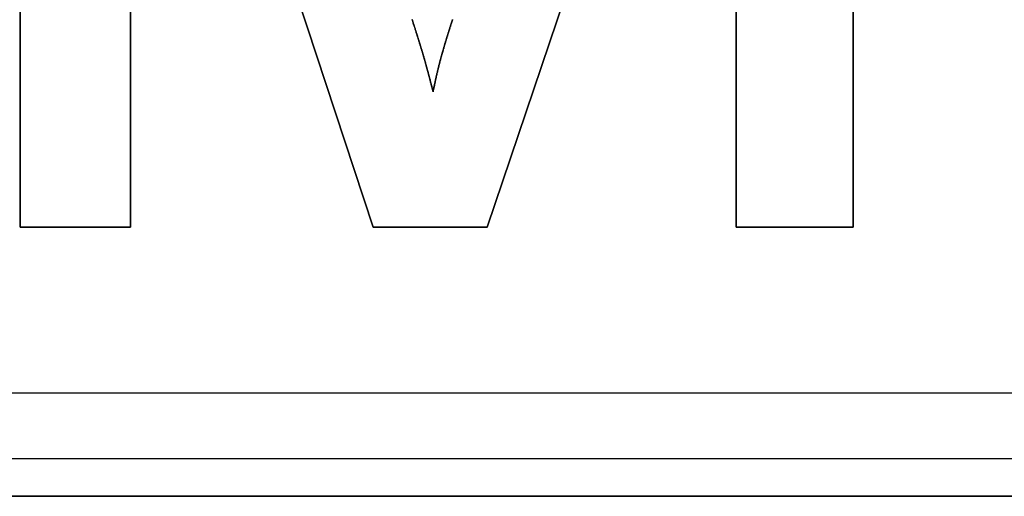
# Model space of a CAD drawing. Extents: x -1.48 to 1.48, y -1.03 to 1.03.
# Tile 59 of 90: x 0.36 to 0.47, y -0.65 to -0.6. Entities that reach past the tile are written whole.
import ezdxf

# ---------------------------------------------------------------- set-up
doc = ezdxf.new("R2010")
doc.units = 0
doc.layers.get('0').update_dxf_attribs({"linetype": 'CONTINUOUS'})

# ---------------------------------------------------------------- blocks, each defined once
blk = doc.blocks.new('*U1')
at = {"extrusion": (1, 0, 0)}
for p, q in [((0.36316, -0.62144, 0.154), (0.36316, -0.52744, 0.154)), ((0.36316, -0.52744, 0.1539), (0.36316, -0.62144, 0.1539)), ((0.4391, -0.62144, 0.154), (0.4391, -0.54137, 0.154)), ((0.4391, -0.54137, 0.1539), (0.4391, -0.62144, 0.1539)), ((0.36316, -0.62144, 0.154), (0.36316, -0.62144, 0.1539)), ((0.4391, -0.62144, 0.154), (0.4391, -0.62144, 0.1539))]:
    blk.add_line(p, q, dxfattribs=at)
for p, q in [((0.36316, -0.52744, 0.1539), (0.36316, -0.62144, 0.1539)), ((0.36316, -0.62144, 0.154), (0.36316, -0.52744, 0.154)), ((0.4515, -0.62144, 0.1539), (0.4515, -0.52744, 0.1539)), ((0.4515, -0.52744, 0.154), (0.4515, -0.62144, 0.154)), ((0.37487, -0.62144, 0.1539), (0.37487, -0.54137, 0.1539)), ((0.37487, -0.54137, 0.154), (0.37487, -0.62144, 0.154)), ((0.4391, -0.54137, 0.1539), (0.4391, -0.62144, 0.1539)), ((0.4391, -0.62144, 0.154), (0.4391, -0.54137, 0.154)), ((0.37702, -0.54956, 0.1539), (0.40059, -0.62144, 0.1539)), ((0.40059, -0.62144, 0.154), (0.37702, -0.54956, 0.154)), ((0.41269, -0.62144, 0.1539), (0.43688, -0.54956, 0.1539)), ((0.43688, -0.54956, 0.154), (0.41269, -0.62144, 0.154)), ((0.40695, -0.60705, 0.154), (0.40695, -0.60705, 0.1539)), ((0.40695, -0.60705, 0.154), (0.40695, -0.60705, 0.1539)), ((0.36316, -0.62144, 0.1539), (0.37487, -0.62144, 0.1539)), ((0.37487, -0.62144, 0.154), (0.36316, -0.62144, 0.154)), ((0.40059, -0.62144, 0.1539), (0.41269, -0.62144, 0.1539)), ((0.41269, -0.62144, 0.154), (0.40059, -0.62144, 0.154)), ((0.4391, -0.62144, 0.1539), (0.4515, -0.62144, 0.1539)), ((0.4515, -0.62144, 0.154), (0.4391, -0.62144, 0.154)), ((0.08, -0.639, -1.502), (0.92, -0.639, -1.502)), ((0.08, -0.646, -1.502), (0.92, -0.646, -1.502))]:
    blk.add_line(p, q)
at = {"extrusion": (-1, 0, 0)}
for p, q in [((0.4515, -0.52744, 0.154), (0.4515, -0.62144, 0.154)), ((0.4515, -0.62144, 0.1539), (0.4515, -0.52744, 0.1539)), ((0.37487, -0.54137, 0.154), (0.37487, -0.62144, 0.154)), ((0.37487, -0.62144, 0.1539), (0.37487, -0.54137, 0.1539)), ((0.37487, -0.62144, 0.154), (0.37487, -0.62144, 0.1539)), ((0.4515, -0.62144, 0.154), (0.4515, -0.62144, 0.1539))]:
    blk.add_line(p, q, dxfattribs=at)
at = {"extrusion": (0.95019, 0.31167, 0)}
for p, q in [((0.40059, -0.62144, 0.154), (0.37702, -0.54956, 0.154)), ((0.37702, -0.54956, 0.1539), (0.40059, -0.62144, 0.1539)), ((0.40059, -0.62144, 0.154), (0.40059, -0.62144, 0.1539))]:
    blk.add_line(p, q, dxfattribs=at)
at = {"extrusion": (-0.947771, 0.318952, 0)}
for p, q in [((0.43688, -0.54956, 0.154), (0.41269, -0.62144, 0.154)), ((0.41269, -0.62144, 0.1539), (0.43688, -0.54956, 0.1539)), ((0.41269, -0.62144, 0.154), (0.41269, -0.62144, 0.1539))]:
    blk.add_line(p, q, dxfattribs=at)
at = {"extrusion": (0, 1, 0)}
for p, q in [((0.37487, -0.62144, 0.154), (0.36316, -0.62144, 0.154)), ((0.36316, -0.62144, 0.154), (0.36316, -0.62144, 0.1539)), ((0.36316, -0.62144, 0.1539), (0.37487, -0.62144, 0.1539)), ((0.37487, -0.62144, 0.154), (0.37487, -0.62144, 0.1539)), ((0.41269, -0.62144, 0.154), (0.40059, -0.62144, 0.154)), ((0.40059, -0.62144, 0.154), (0.40059, -0.62144, 0.1539)), ((0.40059, -0.62144, 0.1539), (0.41269, -0.62144, 0.1539)), ((0.41269, -0.62144, 0.154), (0.41269, -0.62144, 0.1539)), ((0.4515, -0.62144, 0.154), (0.4391, -0.62144, 0.154)), ((0.4391, -0.62144, 0.154), (0.4391, -0.62144, 0.1539)), ((0.4391, -0.62144, 0.1539), (0.4515, -0.62144, 0.1539)), ((0.4515, -0.62144, 0.154), (0.4515, -0.62144, 0.1539))]:
    blk.add_line(p, q, dxfattribs=at)
at = {"extrusion": (2e-16, -0.9998, -0.019996)}
for p, q in [((0.08, -0.639, -1.502), (0.92, -0.639, -1.502)), ((-1.311, -0.65, -0.952), (1.311, -0.65, -0.952))]:
    blk.add_line(p, q, dxfattribs=at)
at = {"extrusion": (0, -1, 0)}
for p, q in [((0.08, -0.646, -1.502), (0.92, -0.646, -1.502)), ((0.24, -0.646, -1.5645), (0.92, -0.646, -1.5645)), ((1.311, -0.65, -0.094), (-1.311, -0.65, -0.094)), ((-1.311, -0.65, -0.952), (1.311, -0.65, -0.952))]:
    blk.add_line(p, q, dxfattribs=at)
at = {"extrusion": (0, 0, -1)}
for p, q in [((0.24, -0.646, -1.5645), (0.92, -0.646, -1.5645)), ((1.311, -0.65, -0.094), (-1.311, -0.65, -0.094))]:
    blk.add_line(p, q, dxfattribs=at)
for points in [[(0.40473, -0.59939, 0.154), (0.40475, -0.59946, 0.154), (0.40477, -0.59952, 0.154), (0.40479, -0.59958, 0.154), (0.40481, -0.59965, 0.154), (0.40483, -0.59971, 0.154), (0.40485, -0.59977, 0.154), (0.40487, -0.59983, 0.154), (0.40489, -0.59989, 0.154), (0.40491, -0.59996, 0.154), (0.40493, -0.60002, 0.154), (0.40495, -0.60008, 0.154), (0.40497, -0.60014, 0.154), (0.40499, -0.6002, 0.154), (0.40501, -0.60026, 0.154), (0.40503, -0.60032, 0.154), (0.40504, -0.60038, 0.154), (0.40506, -0.60044, 0.154), (0.40508, -0.6005, 0.154), (0.4051, -0.60056, 0.154), (0.40512, -0.60061, 0.154), (0.40514, -0.60067, 0.154), (0.40515, -0.60073, 0.154), (0.40517, -0.60079, 0.154), (0.40519, -0.60084, 0.154), (0.40521, -0.6009, 0.154), (0.40523, -0.60096, 0.154), (0.40525, -0.60101, 0.154), (0.40526, -0.60107, 0.154), (0.40528, -0.60112, 0.154), (0.4053, -0.60118, 0.154), (0.40531, -0.60123, 0.154), (0.40533, -0.60129, 0.154), (0.40535, -0.60134, 0.154), (0.40537, -0.6014, 0.154), (0.40538, -0.60145, 0.154), (0.4054, -0.6015, 0.154), (0.40542, -0.60156, 0.154), (0.40543, -0.60161, 0.154), (0.40545, -0.60166, 0.154), (0.40547, -0.60171, 0.154), (0.40548, -0.60177, 0.154), (0.4055, -0.60182, 0.154), (0.40551, -0.60187, 0.154), (0.40553, -0.60192, 0.154), (0.40554, -0.60197, 0.154), (0.40556, -0.60202, 0.154), (0.40558, -0.60207, 0.154), (0.40559, -0.60212, 0.154), (0.4056, -0.60217, 0.154), (0.40562, -0.60222, 0.154), (0.40564, -0.60227, 0.154), (0.40565, -0.60232, 0.154), (0.40566, -0.60237, 0.154), (0.40568, -0.60241, 0.154), (0.40569, -0.60246, 0.154), (0.40571, -0.60251, 0.154), (0.40572, -0.60256, 0.154), (0.40574, -0.6026, 0.154), (0.40575, -0.60265, 0.154), (0.40576, -0.60269, 0.154), (0.40578, -0.60274, 0.154), (0.40579, -0.60279, 0.154), (0.40581, -0.60283, 0.154), (0.40582, -0.60288, 0.154), (0.40583, -0.60292, 0.154), (0.40585, -0.60297, 0.154), (0.40586, -0.60301, 0.154), (0.40587, -0.60305, 0.154), (0.40588, -0.6031, 0.154), (0.4059, -0.60314, 0.154), (0.40591, -0.60318, 0.154), (0.40592, -0.60323, 0.154), (0.40593, -0.60327, 0.154), (0.40595, -0.60331, 0.154), (0.40596, -0.60335, 0.154), (0.40597, -0.60339, 0.154), (0.40598, -0.60343, 0.154), (0.40599, -0.60347, 0.154), (0.40601, -0.60352, 0.154), (0.40602, -0.60355, 0.154), (0.40603, -0.60359, 0.154), (0.40604, -0.60363, 0.154), (0.40605, -0.60367, 0.154), (0.40606, -0.60371, 0.154), (0.40607, -0.60375, 0.154), (0.40608, -0.60379, 0.154), (0.40609, -0.60383, 0.154), (0.4061, -0.60386, 0.154), (0.40612, -0.6039, 0.154), (0.40613, -0.60394, 0.154), (0.40614, -0.60398, 0.154), (0.40614, -0.60401, 0.154), (0.40615, -0.60405, 0.154), (0.40616, -0.60408, 0.154), (0.40618, -0.60412, 0.154), (0.40619, -0.60415, 0.154), (0.40619, -0.60419, 0.154), (0.4062, -0.60423, 0.154), (0.40621, -0.60426, 0.154), (0.40622, -0.6043, 0.154), (0.40623, -0.60433, 0.154), (0.40624, -0.60437, 0.154), (0.40625, -0.6044, 0.154), (0.40626, -0.60443, 0.154), (0.40627, -0.60447, 0.154), (0.40628, -0.6045, 0.154), (0.40629, -0.60454, 0.154), (0.4063, -0.60457, 0.154), (0.40631, -0.6046, 0.154), (0.40632, -0.60464, 0.154), (0.40632, -0.60467, 0.154), (0.40633, -0.60471, 0.154), (0.40634, -0.60474, 0.154), (0.40635, -0.60477, 0.154), (0.40636, -0.60481, 0.154), (0.40637, -0.60484, 0.154), (0.40638, -0.60487, 0.154), (0.40639, -0.60491, 0.154), (0.4064, -0.60494, 0.154), (0.40641, -0.60497, 0.154), (0.40641, -0.605, 0.154), (0.40642, -0.60504, 0.154), (0.40643, -0.60507, 0.154), (0.40644, -0.6051, 0.154), (0.40645, -0.60513, 0.154), (0.40646, -0.60517, 0.154), (0.40647, -0.6052, 0.154), (0.40647, -0.60523, 0.154), (0.40648, -0.60526, 0.154), (0.40649, -0.6053, 0.154), (0.4065, -0.60533, 0.154), (0.40651, -0.60536, 0.154), (0.40652, -0.60539, 0.154), (0.40653, -0.60542, 0.154), (0.40653, -0.60545, 0.154), (0.40654, -0.60548, 0.154), (0.40655, -0.60552, 0.154), (0.40656, -0.60555, 0.154), (0.40657, -0.60558, 0.154), (0.40658, -0.60561, 0.154), (0.40658, -0.60564, 0.154), (0.40659, -0.60567, 0.154), (0.4066, -0.6057, 0.154), (0.40661, -0.60573, 0.154), (0.40662, -0.60576, 0.154), (0.40662, -0.60579, 0.154), (0.40663, -0.60582, 0.154), (0.40664, -0.60585, 0.154), (0.40665, -0.60588, 0.154), (0.40665, -0.60591, 0.154), (0.40666, -0.60594, 0.154), (0.40667, -0.60597, 0.154), (0.40668, -0.606, 0.154), (0.40669, -0.60603, 0.154), (0.40669, -0.60606, 0.154), (0.4067, -0.60609, 0.154), (0.40671, -0.60612, 0.154), (0.40671, -0.60615, 0.154), (0.40672, -0.60617, 0.154), (0.40673, -0.6062, 0.154), (0.40674, -0.60623, 0.154), (0.40675, -0.60626, 0.154), (0.40675, -0.60629, 0.154), (0.40676, -0.60632, 0.154), (0.40677, -0.60635, 0.154), (0.40677, -0.60637, 0.154), (0.40678, -0.6064, 0.154), (0.40679, -0.60643, 0.154), (0.4068, -0.60646, 0.154), (0.4068, -0.60649, 0.154), (0.40681, -0.60651, 0.154), (0.40682, -0.60654, 0.154), (0.40682, -0.60657, 0.154), (0.40683, -0.6066, 0.154), (0.40684, -0.60662, 0.154), (0.40685, -0.60665, 0.154), (0.40685, -0.60668, 0.154), (0.40686, -0.60671, 0.154), (0.40687, -0.60673, 0.154), (0.40687, -0.60676, 0.154), (0.40688, -0.60679, 0.154), (0.40689, -0.60681, 0.154), (0.40689, -0.60684, 0.154), (0.4069, -0.60686, 0.154), (0.40691, -0.60689, 0.154), (0.40691, -0.60692, 0.154), (0.40692, -0.60694, 0.154), (0.40693, -0.60697, 0.154), (0.40693, -0.60699, 0.154), (0.40694, -0.60702, 0.154), (0.40695, -0.60705, 0.154)], [(0.40695, -0.60705, 0.1539), (0.40694, -0.60701, 0.1539), (0.40693, -0.60697, 0.1539), (0.40692, -0.60693, 0.1539), (0.40691, -0.60689, 0.1539), (0.4069, -0.60685, 0.1539), (0.40689, -0.60681, 0.1539), (0.40688, -0.60677, 0.1539), (0.40687, -0.60673, 0.1539), (0.40686, -0.60669, 0.1539), (0.40685, -0.60665, 0.1539), (0.40684, -0.60661, 0.1539), (0.40682, -0.60657, 0.1539), (0.40681, -0.60653, 0.1539), (0.4068, -0.60648, 0.1539), (0.40679, -0.60644, 0.1539), (0.40678, -0.6064, 0.1539), (0.40677, -0.60636, 0.1539), (0.40676, -0.60632, 0.1539), (0.40675, -0.60627, 0.1539), (0.40674, -0.60623, 0.1539), (0.40673, -0.60619, 0.1539), (0.40671, -0.60614, 0.1539), (0.4067, -0.6061, 0.1539), (0.40669, -0.60606, 0.1539), (0.40668, -0.60601, 0.1539), (0.40667, -0.60597, 0.1539), (0.40666, -0.60592, 0.1539), (0.40664, -0.60588, 0.1539), (0.40663, -0.60583, 0.1539), (0.40662, -0.60579, 0.1539), (0.40661, -0.60574, 0.1539), (0.4066, -0.6057, 0.1539), (0.40659, -0.60565, 0.1539), (0.40657, -0.6056, 0.1539), (0.40656, -0.60556, 0.1539), (0.40655, -0.60551, 0.1539), (0.40654, -0.60546, 0.1539), (0.40652, -0.60542, 0.1539), (0.40651, -0.60537, 0.1539), (0.4065, -0.60532, 0.1539), (0.40649, -0.60527, 0.1539), (0.40647, -0.60523, 0.1539), (0.40646, -0.60518, 0.1539), (0.40645, -0.60513, 0.1539), (0.40643, -0.60508, 0.1539), (0.40642, -0.60503, 0.1539), (0.40641, -0.60498, 0.1539), (0.4064, -0.60493, 0.1539), (0.40638, -0.60488, 0.1539), (0.40637, -0.60483, 0.1539), (0.40636, -0.60478, 0.1539), (0.40634, -0.60473, 0.1539), (0.40633, -0.60468, 0.1539), (0.40631, -0.60463, 0.1539), (0.4063, -0.60458, 0.1539), (0.40629, -0.60453, 0.1539), (0.40627, -0.60448, 0.1539), (0.40626, -0.60443, 0.1539), (0.40624, -0.60437, 0.1539), (0.40623, -0.60432, 0.1539), (0.40622, -0.60427, 0.1539), (0.4062, -0.60422, 0.1539), (0.40619, -0.60416, 0.1539), (0.40617, -0.60411, 0.1539), (0.40616, -0.60406, 0.1539), (0.40614, -0.604, 0.1539), (0.40613, -0.60395, 0.1539), (0.40611, -0.60389, 0.1539), (0.4061, -0.60384, 0.1539), (0.40608, -0.60378, 0.1539), (0.40606, -0.60372, 0.1539), (0.40605, -0.60366, 0.1539), (0.40603, -0.6036, 0.1539), (0.40601, -0.60354, 0.1539), (0.406, -0.60348, 0.1539), (0.40598, -0.60342, 0.1539), (0.40596, -0.60336, 0.1539), (0.40594, -0.6033, 0.1539), (0.40592, -0.60323, 0.1539), (0.40591, -0.60317, 0.1539), (0.40589, -0.60311, 0.1539), (0.40587, -0.60304, 0.1539), (0.40585, -0.60297, 0.1539), (0.40583, -0.60291, 0.1539), (0.40581, -0.60284, 0.1539), (0.40579, -0.60277, 0.1539), (0.40577, -0.6027, 0.1539), (0.40575, -0.60263, 0.1539), (0.40573, -0.60256, 0.1539), (0.4057, -0.60249, 0.1539), (0.40568, -0.60242, 0.1539), (0.40566, -0.60235, 0.1539), (0.40564, -0.60228, 0.1539), (0.40562, -0.6022, 0.1539), (0.40559, -0.60213, 0.1539), (0.40557, -0.60205, 0.1539), (0.40555, -0.60198, 0.1539), (0.40552, -0.6019, 0.1539), (0.4055, -0.60182, 0.1539), (0.40547, -0.60175, 0.1539), (0.40545, -0.60167, 0.1539), (0.40543, -0.60159, 0.1539), (0.4054, -0.60151, 0.1539), (0.40538, -0.60143, 0.1539), (0.40535, -0.60135, 0.1539), (0.40532, -0.60127, 0.1539), (0.4053, -0.60118, 0.1539), (0.40527, -0.6011, 0.1539), (0.40525, -0.60102, 0.1539), (0.40522, -0.60093, 0.1539), (0.40519, -0.60085, 0.1539), (0.40517, -0.60076, 0.1539), (0.40514, -0.60067, 0.1539), (0.40511, -0.60059, 0.1539), (0.40508, -0.6005, 0.1539), (0.40505, -0.60041, 0.1539), (0.40503, -0.60032, 0.1539), (0.405, -0.60023, 0.1539), (0.40497, -0.60014, 0.1539), (0.40494, -0.60005, 0.1539), (0.40491, -0.59996, 0.1539), (0.40488, -0.59986, 0.1539), (0.40485, -0.59977, 0.1539), (0.40482, -0.59968, 0.1539), (0.40479, -0.59958, 0.1539), (0.40476, -0.59949, 0.1539), (0.40473, -0.59939, 0.1539)], [(0.40695, -0.60705, 0.1539), (0.40694, -0.60701, 0.1539), (0.40693, -0.60697, 0.1539), (0.40692, -0.60693, 0.1539), (0.40691, -0.60689, 0.1539), (0.4069, -0.60685, 0.1539), (0.40689, -0.60681, 0.1539), (0.40688, -0.60677, 0.1539), (0.40687, -0.60673, 0.1539), (0.40686, -0.60669, 0.1539), (0.40685, -0.60665, 0.1539), (0.40684, -0.60661, 0.1539), (0.40682, -0.60657, 0.1539), (0.40681, -0.60653, 0.1539), (0.4068, -0.60648, 0.1539), (0.40679, -0.60644, 0.1539), (0.40678, -0.6064, 0.1539), (0.40677, -0.60636, 0.1539), (0.40676, -0.60632, 0.1539), (0.40675, -0.60627, 0.1539), (0.40674, -0.60623, 0.1539), (0.40673, -0.60619, 0.1539), (0.40671, -0.60614, 0.1539), (0.4067, -0.6061, 0.1539), (0.40669, -0.60606, 0.1539), (0.40668, -0.60601, 0.1539), (0.40667, -0.60597, 0.1539), (0.40666, -0.60592, 0.1539), (0.40664, -0.60588, 0.1539), (0.40663, -0.60583, 0.1539), (0.40662, -0.60579, 0.1539), (0.40661, -0.60574, 0.1539), (0.4066, -0.6057, 0.1539), (0.40659, -0.60565, 0.1539), (0.40657, -0.6056, 0.1539), (0.40656, -0.60556, 0.1539), (0.40655, -0.60551, 0.1539), (0.40654, -0.60546, 0.1539), (0.40652, -0.60542, 0.1539), (0.40651, -0.60537, 0.1539), (0.4065, -0.60532, 0.1539), (0.40649, -0.60527, 0.1539), (0.40647, -0.60523, 0.1539), (0.40646, -0.60518, 0.1539), (0.40645, -0.60513, 0.1539), (0.40643, -0.60508, 0.1539), (0.40642, -0.60503, 0.1539), (0.40641, -0.60498, 0.1539), (0.4064, -0.60493, 0.1539), (0.40638, -0.60488, 0.1539), (0.40637, -0.60483, 0.1539), (0.40636, -0.60478, 0.1539), (0.40634, -0.60473, 0.1539), (0.40633, -0.60468, 0.1539), (0.40631, -0.60463, 0.1539), (0.4063, -0.60458, 0.1539), (0.40629, -0.60453, 0.1539), (0.40627, -0.60448, 0.1539), (0.40626, -0.60443, 0.1539), (0.40624, -0.60437, 0.1539), (0.40623, -0.60432, 0.1539), (0.40622, -0.60427, 0.1539), (0.4062, -0.60422, 0.1539), (0.40619, -0.60416, 0.1539), (0.40617, -0.60411, 0.1539), (0.40616, -0.60406, 0.1539), (0.40614, -0.604, 0.1539), (0.40613, -0.60395, 0.1539), (0.40611, -0.60389, 0.1539), (0.4061, -0.60384, 0.1539), (0.40608, -0.60378, 0.1539), (0.40606, -0.60372, 0.1539), (0.40605, -0.60366, 0.1539), (0.40603, -0.6036, 0.1539), (0.40601, -0.60354, 0.1539), (0.406, -0.60348, 0.1539), (0.40598, -0.60342, 0.1539), (0.40596, -0.60336, 0.1539), (0.40594, -0.6033, 0.1539), (0.40592, -0.60323, 0.1539), (0.40591, -0.60317, 0.1539), (0.40589, -0.60311, 0.1539), (0.40587, -0.60304, 0.1539), (0.40585, -0.60297, 0.1539), (0.40583, -0.60291, 0.1539), (0.40581, -0.60284, 0.1539), (0.40579, -0.60277, 0.1539), (0.40577, -0.6027, 0.1539), (0.40575, -0.60263, 0.1539), (0.40573, -0.60256, 0.1539), (0.4057, -0.60249, 0.1539), (0.40568, -0.60242, 0.1539), (0.40566, -0.60235, 0.1539), (0.40564, -0.60228, 0.1539), (0.40562, -0.6022, 0.1539), (0.40559, -0.60213, 0.1539), (0.40557, -0.60205, 0.1539), (0.40555, -0.60198, 0.1539), (0.40552, -0.6019, 0.1539), (0.4055, -0.60182, 0.1539), (0.40547, -0.60175, 0.1539), (0.40545, -0.60167, 0.1539), (0.40543, -0.60159, 0.1539), (0.4054, -0.60151, 0.1539), (0.40538, -0.60143, 0.1539), (0.40535, -0.60135, 0.1539), (0.40532, -0.60127, 0.1539), (0.4053, -0.60118, 0.1539), (0.40527, -0.6011, 0.1539), (0.40525, -0.60102, 0.1539), (0.40522, -0.60093, 0.1539), (0.40519, -0.60085, 0.1539), (0.40517, -0.60076, 0.1539), (0.40514, -0.60067, 0.1539), (0.40511, -0.60059, 0.1539), (0.40508, -0.6005, 0.1539), (0.40505, -0.60041, 0.1539), (0.40503, -0.60032, 0.1539), (0.405, -0.60023, 0.1539), (0.40497, -0.60014, 0.1539), (0.40494, -0.60005, 0.1539), (0.40491, -0.59996, 0.1539), (0.40488, -0.59986, 0.1539), (0.40485, -0.59977, 0.1539), (0.40482, -0.59968, 0.1539), (0.40479, -0.59958, 0.1539), (0.40476, -0.59949, 0.1539), (0.40473, -0.59939, 0.1539)], [(0.40473, -0.59939, 0.154), (0.40475, -0.59946, 0.154), (0.40477, -0.59952, 0.154), (0.40479, -0.59958, 0.154), (0.40481, -0.59965, 0.154), (0.40483, -0.59971, 0.154), (0.40485, -0.59977, 0.154), (0.40487, -0.59983, 0.154), (0.40489, -0.59989, 0.154), (0.40491, -0.59996, 0.154), (0.40493, -0.60002, 0.154), (0.40495, -0.60008, 0.154), (0.40497, -0.60014, 0.154), (0.40499, -0.6002, 0.154), (0.40501, -0.60026, 0.154), (0.40503, -0.60032, 0.154), (0.40504, -0.60038, 0.154), (0.40506, -0.60044, 0.154), (0.40508, -0.6005, 0.154), (0.4051, -0.60056, 0.154), (0.40512, -0.60061, 0.154), (0.40514, -0.60067, 0.154), (0.40515, -0.60073, 0.154), (0.40517, -0.60079, 0.154), (0.40519, -0.60084, 0.154), (0.40521, -0.6009, 0.154), (0.40523, -0.60096, 0.154), (0.40525, -0.60101, 0.154), (0.40526, -0.60107, 0.154), (0.40528, -0.60112, 0.154), (0.4053, -0.60118, 0.154), (0.40531, -0.60123, 0.154), (0.40533, -0.60129, 0.154), (0.40535, -0.60134, 0.154), (0.40537, -0.6014, 0.154), (0.40538, -0.60145, 0.154), (0.4054, -0.6015, 0.154), (0.40542, -0.60156, 0.154), (0.40543, -0.60161, 0.154), (0.40545, -0.60166, 0.154), (0.40547, -0.60171, 0.154), (0.40548, -0.60177, 0.154), (0.4055, -0.60182, 0.154), (0.40551, -0.60187, 0.154), (0.40553, -0.60192, 0.154), (0.40554, -0.60197, 0.154), (0.40556, -0.60202, 0.154), (0.40558, -0.60207, 0.154), (0.40559, -0.60212, 0.154), (0.4056, -0.60217, 0.154), (0.40562, -0.60222, 0.154), (0.40564, -0.60227, 0.154), (0.40565, -0.60232, 0.154), (0.40566, -0.60237, 0.154), (0.40568, -0.60241, 0.154), (0.40569, -0.60246, 0.154), (0.40571, -0.60251, 0.154), (0.40572, -0.60256, 0.154), (0.40574, -0.6026, 0.154), (0.40575, -0.60265, 0.154), (0.40576, -0.60269, 0.154), (0.40578, -0.60274, 0.154), (0.40579, -0.60279, 0.154), (0.40581, -0.60283, 0.154), (0.40582, -0.60288, 0.154), (0.40583, -0.60292, 0.154), (0.40585, -0.60297, 0.154), (0.40586, -0.60301, 0.154), (0.40587, -0.60305, 0.154), (0.40588, -0.6031, 0.154), (0.4059, -0.60314, 0.154), (0.40591, -0.60318, 0.154), (0.40592, -0.60323, 0.154), (0.40593, -0.60327, 0.154), (0.40595, -0.60331, 0.154), (0.40596, -0.60335, 0.154), (0.40597, -0.60339, 0.154), (0.40598, -0.60343, 0.154), (0.40599, -0.60347, 0.154), (0.40601, -0.60352, 0.154), (0.40602, -0.60355, 0.154), (0.40603, -0.60359, 0.154), (0.40604, -0.60363, 0.154), (0.40605, -0.60367, 0.154), (0.40606, -0.60371, 0.154), (0.40607, -0.60375, 0.154), (0.40608, -0.60379, 0.154), (0.40609, -0.60383, 0.154), (0.4061, -0.60386, 0.154), (0.40612, -0.6039, 0.154), (0.40613, -0.60394, 0.154), (0.40614, -0.60398, 0.154), (0.40614, -0.60401, 0.154), (0.40615, -0.60405, 0.154), (0.40616, -0.60408, 0.154), (0.40618, -0.60412, 0.154), (0.40619, -0.60415, 0.154), (0.40619, -0.60419, 0.154), (0.4062, -0.60423, 0.154), (0.40621, -0.60426, 0.154), (0.40622, -0.6043, 0.154), (0.40623, -0.60433, 0.154), (0.40624, -0.60437, 0.154), (0.40625, -0.6044, 0.154), (0.40626, -0.60443, 0.154), (0.40627, -0.60447, 0.154), (0.40628, -0.6045, 0.154), (0.40629, -0.60454, 0.154), (0.4063, -0.60457, 0.154), (0.40631, -0.6046, 0.154), (0.40632, -0.60464, 0.154), (0.40632, -0.60467, 0.154), (0.40633, -0.60471, 0.154), (0.40634, -0.60474, 0.154), (0.40635, -0.60477, 0.154), (0.40636, -0.60481, 0.154), (0.40637, -0.60484, 0.154), (0.40638, -0.60487, 0.154), (0.40639, -0.60491, 0.154), (0.4064, -0.60494, 0.154), (0.40641, -0.60497, 0.154), (0.40641, -0.605, 0.154), (0.40642, -0.60504, 0.154), (0.40643, -0.60507, 0.154), (0.40644, -0.6051, 0.154), (0.40645, -0.60513, 0.154), (0.40646, -0.60517, 0.154), (0.40647, -0.6052, 0.154), (0.40647, -0.60523, 0.154), (0.40648, -0.60526, 0.154), (0.40649, -0.6053, 0.154), (0.4065, -0.60533, 0.154), (0.40651, -0.60536, 0.154), (0.40652, -0.60539, 0.154), (0.40653, -0.60542, 0.154), (0.40653, -0.60545, 0.154), (0.40654, -0.60548, 0.154), (0.40655, -0.60552, 0.154), (0.40656, -0.60555, 0.154), (0.40657, -0.60558, 0.154), (0.40658, -0.60561, 0.154), (0.40658, -0.60564, 0.154), (0.40659, -0.60567, 0.154), (0.4066, -0.6057, 0.154), (0.40661, -0.60573, 0.154), (0.40662, -0.60576, 0.154), (0.40662, -0.60579, 0.154), (0.40663, -0.60582, 0.154), (0.40664, -0.60585, 0.154), (0.40665, -0.60588, 0.154), (0.40665, -0.60591, 0.154), (0.40666, -0.60594, 0.154), (0.40667, -0.60597, 0.154), (0.40668, -0.606, 0.154), (0.40669, -0.60603, 0.154), (0.40669, -0.60606, 0.154), (0.4067, -0.60609, 0.154), (0.40671, -0.60612, 0.154), (0.40671, -0.60615, 0.154), (0.40672, -0.60617, 0.154), (0.40673, -0.6062, 0.154), (0.40674, -0.60623, 0.154), (0.40675, -0.60626, 0.154), (0.40675, -0.60629, 0.154), (0.40676, -0.60632, 0.154), (0.40677, -0.60635, 0.154), (0.40677, -0.60637, 0.154), (0.40678, -0.6064, 0.154), (0.40679, -0.60643, 0.154), (0.4068, -0.60646, 0.154), (0.4068, -0.60649, 0.154), (0.40681, -0.60651, 0.154), (0.40682, -0.60654, 0.154), (0.40682, -0.60657, 0.154), (0.40683, -0.6066, 0.154), (0.40684, -0.60662, 0.154), (0.40685, -0.60665, 0.154), (0.40685, -0.60668, 0.154), (0.40686, -0.60671, 0.154), (0.40687, -0.60673, 0.154), (0.40687, -0.60676, 0.154), (0.40688, -0.60679, 0.154), (0.40689, -0.60681, 0.154), (0.40689, -0.60684, 0.154), (0.4069, -0.60686, 0.154), (0.40691, -0.60689, 0.154), (0.40691, -0.60692, 0.154), (0.40692, -0.60694, 0.154), (0.40693, -0.60697, 0.154), (0.40693, -0.60699, 0.154), (0.40694, -0.60702, 0.154), (0.40695, -0.60705, 0.154)], [(0.40695, -0.60705, 0.154), (0.40696, -0.607, 0.154), (0.40697, -0.60695, 0.154), (0.40697, -0.6069, 0.154), (0.40698, -0.60686, 0.154), (0.40699, -0.60681, 0.154), (0.407, -0.60676, 0.154), (0.40701, -0.60671, 0.154), (0.40702, -0.60667, 0.154), (0.40703, -0.60662, 0.154), (0.40704, -0.60657, 0.154), (0.40705, -0.60652, 0.154), (0.40706, -0.60648, 0.154), (0.40707, -0.60643, 0.154), (0.40708, -0.60638, 0.154), (0.40709, -0.60634, 0.154), (0.4071, -0.60629, 0.154), (0.40711, -0.60624, 0.154), (0.40712, -0.6062, 0.154), (0.40713, -0.60615, 0.154), (0.40714, -0.6061, 0.154), (0.40715, -0.60606, 0.154), (0.40716, -0.60601, 0.154), (0.40717, -0.60596, 0.154), (0.40718, -0.60592, 0.154), (0.40719, -0.60587, 0.154), (0.4072, -0.60583, 0.154), (0.40721, -0.60578, 0.154), (0.40722, -0.60574, 0.154), (0.40723, -0.60569, 0.154), (0.40724, -0.60564, 0.154), (0.40725, -0.6056, 0.154), (0.40726, -0.60555, 0.154), (0.40727, -0.60551, 0.154), (0.40728, -0.60547, 0.154), (0.40729, -0.60542, 0.154), (0.4073, -0.60537, 0.154), (0.40731, -0.60533, 0.154), (0.40732, -0.60529, 0.154), (0.40733, -0.60524, 0.154), (0.40734, -0.6052, 0.154), (0.40735, -0.60515, 0.154), (0.40736, -0.60511, 0.154), (0.40737, -0.60506, 0.154), (0.40738, -0.60502, 0.154), (0.4074, -0.60498, 0.154), (0.40741, -0.60493, 0.154), (0.40742, -0.60489, 0.154), (0.40743, -0.60484, 0.154), (0.40744, -0.6048, 0.154), (0.40745, -0.60476, 0.154), (0.40746, -0.60471, 0.154), (0.40747, -0.60467, 0.154), (0.40748, -0.60463, 0.154), (0.40749, -0.60458, 0.154), (0.4075, -0.60454, 0.154), (0.40751, -0.6045, 0.154), (0.40752, -0.60445, 0.154), (0.40753, -0.60441, 0.154), (0.40754, -0.60437, 0.154), (0.40755, -0.60433, 0.154), (0.40756, -0.60428, 0.154), (0.40757, -0.60424, 0.154), (0.40758, -0.6042, 0.154), (0.40759, -0.60416, 0.154), (0.40761, -0.60412, 0.154), (0.40762, -0.60407, 0.154), (0.40763, -0.60403, 0.154), (0.40764, -0.60399, 0.154), (0.40765, -0.60395, 0.154), (0.40766, -0.60391, 0.154), (0.40767, -0.60386, 0.154), (0.40768, -0.60382, 0.154), (0.40769, -0.60378, 0.154), (0.4077, -0.60374, 0.154), (0.40771, -0.6037, 0.154), (0.40773, -0.60366, 0.154), (0.40774, -0.60362, 0.154), (0.40775, -0.60358, 0.154), (0.40776, -0.60354, 0.154), (0.40777, -0.6035, 0.154), (0.40778, -0.60345, 0.154), (0.40779, -0.60341, 0.154), (0.4078, -0.60337, 0.154), (0.40781, -0.60333, 0.154), (0.40782, -0.60329, 0.154), (0.40784, -0.60325, 0.154), (0.40785, -0.60321, 0.154), (0.40786, -0.60317, 0.154), (0.40787, -0.60313, 0.154), (0.40788, -0.60309, 0.154), (0.40789, -0.60305, 0.154), (0.4079, -0.60301, 0.154), (0.40791, -0.60297, 0.154), (0.40792, -0.60293, 0.154), (0.40793, -0.60289, 0.154), (0.40795, -0.60286, 0.154), (0.40796, -0.60282, 0.154), (0.40797, -0.60278, 0.154), (0.40798, -0.60274, 0.154), (0.40799, -0.6027, 0.154), (0.408, -0.60266, 0.154), (0.40801, -0.60262, 0.154), (0.40803, -0.60258, 0.154), (0.40804, -0.60254, 0.154), (0.40805, -0.6025, 0.154), (0.40806, -0.60247, 0.154), (0.40807, -0.60243, 0.154), (0.40808, -0.60239, 0.154), (0.40809, -0.60235, 0.154), (0.4081, -0.60231, 0.154), (0.40811, -0.60227, 0.154), (0.40813, -0.60223, 0.154), (0.40814, -0.6022, 0.154), (0.40815, -0.60216, 0.154), (0.40816, -0.60212, 0.154), (0.40817, -0.60208, 0.154), (0.40818, -0.60204, 0.154), (0.40819, -0.60201, 0.154), (0.4082, -0.60197, 0.154), (0.40821, -0.60193, 0.154), (0.40823, -0.60189, 0.154), (0.40824, -0.60186, 0.154), (0.40825, -0.60182, 0.154), (0.40826, -0.60178, 0.154), (0.40827, -0.60174, 0.154), (0.40828, -0.6017, 0.154), (0.40829, -0.60167, 0.154), (0.4083, -0.60163, 0.154), (0.40832, -0.60159, 0.154), (0.40833, -0.60155, 0.154), (0.40834, -0.60152, 0.154), (0.40835, -0.60148, 0.154), (0.40836, -0.60144, 0.154), (0.40837, -0.60141, 0.154), (0.40838, -0.60137, 0.154), (0.4084, -0.60133, 0.154), (0.40841, -0.6013, 0.154), (0.40842, -0.60126, 0.154), (0.40843, -0.60122, 0.154), (0.40844, -0.60118, 0.154), (0.40845, -0.60115, 0.154), (0.40846, -0.60111, 0.154), (0.40847, -0.60108, 0.154), (0.40848, -0.60104, 0.154), (0.4085, -0.601, 0.154), (0.40851, -0.60097, 0.154), (0.40852, -0.60093, 0.154), (0.40853, -0.60089, 0.154), (0.40854, -0.60086, 0.154), (0.40855, -0.60082, 0.154), (0.40856, -0.60079, 0.154), (0.40857, -0.60075, 0.154), (0.40859, -0.60071, 0.154), (0.4086, -0.60068, 0.154), (0.40861, -0.60064, 0.154), (0.40862, -0.60061, 0.154), (0.40863, -0.60057, 0.154), (0.40864, -0.60054, 0.154), (0.40865, -0.6005, 0.154), (0.40866, -0.60046, 0.154), (0.40868, -0.60043, 0.154), (0.40869, -0.60039, 0.154), (0.4087, -0.60036, 0.154), (0.40871, -0.60032, 0.154), (0.40872, -0.60029, 0.154), (0.40873, -0.60025, 0.154), (0.40874, -0.60022, 0.154), (0.40875, -0.60018, 0.154), (0.40876, -0.60015, 0.154), (0.40878, -0.60011, 0.154), (0.40879, -0.60008, 0.154), (0.4088, -0.60004, 0.154), (0.40881, -0.60001, 0.154), (0.40882, -0.59997, 0.154), (0.40883, -0.59994, 0.154), (0.40884, -0.5999, 0.154), (0.40886, -0.59987, 0.154), (0.40887, -0.59983, 0.154), (0.40888, -0.5998, 0.154), (0.40889, -0.59977, 0.154), (0.4089, -0.59973, 0.154), (0.40891, -0.5997, 0.154), (0.40892, -0.59966, 0.154), (0.40893, -0.59963, 0.154), (0.40895, -0.59959, 0.154), (0.40896, -0.59956, 0.154), (0.40897, -0.59953, 0.154), (0.40898, -0.59949, 0.154), (0.40899, -0.59946, 0.154), (0.409, -0.59943, 0.154), (0.40901, -0.59939, 0.154)], [(0.40901, -0.59939, 0.1539), (0.40899, -0.59944, 0.1539), (0.40898, -0.59949, 0.1539), (0.40896, -0.59954, 0.1539), (0.40895, -0.59959, 0.1539), (0.40893, -0.59965, 0.1539), (0.40891, -0.5997, 0.1539), (0.40889, -0.59975, 0.1539), (0.40888, -0.5998, 0.1539), (0.40886, -0.59985, 0.1539), (0.40884, -0.59991, 0.1539), (0.40883, -0.59996, 0.1539), (0.40881, -0.60001, 0.1539), (0.40879, -0.60006, 0.1539), (0.40878, -0.60011, 0.1539), (0.40876, -0.60017, 0.1539), (0.40874, -0.60022, 0.1539), (0.40873, -0.60027, 0.1539), (0.40871, -0.60032, 0.1539), (0.40869, -0.60038, 0.1539), (0.40868, -0.60043, 0.1539), (0.40866, -0.60048, 0.1539), (0.40864, -0.60054, 0.1539), (0.40862, -0.60059, 0.1539), (0.40861, -0.60064, 0.1539), (0.40859, -0.6007, 0.1539), (0.40857, -0.60075, 0.1539), (0.40856, -0.60081, 0.1539), (0.40854, -0.60086, 0.1539), (0.40852, -0.60092, 0.1539), (0.40851, -0.60097, 0.1539), (0.40849, -0.60103, 0.1539), (0.40847, -0.60108, 0.1539), (0.40846, -0.60113, 0.1539), (0.40844, -0.60119, 0.1539), (0.40842, -0.60125, 0.1539), (0.4084, -0.6013, 0.1539), (0.40839, -0.60136, 0.1539), (0.40837, -0.60141, 0.1539), (0.40835, -0.60147, 0.1539), (0.40834, -0.60152, 0.1539), (0.40832, -0.60158, 0.1539), (0.4083, -0.60164, 0.1539), (0.40829, -0.60169, 0.1539), (0.40827, -0.60175, 0.1539), (0.40825, -0.60181, 0.1539), (0.40824, -0.60186, 0.1539), (0.40822, -0.60192, 0.1539), (0.4082, -0.60198, 0.1539), (0.40819, -0.60203, 0.1539), (0.40817, -0.60209, 0.1539), (0.40815, -0.60215, 0.1539), (0.40813, -0.6022, 0.1539), (0.40812, -0.60226, 0.1539), (0.4081, -0.60232, 0.1539), (0.40808, -0.60238, 0.1539), (0.40807, -0.60244, 0.1539), (0.40805, -0.60249, 0.1539), (0.40803, -0.60255, 0.1539), (0.40802, -0.60261, 0.1539), (0.408, -0.60267, 0.1539), (0.40798, -0.60273, 0.1539), (0.40797, -0.60279, 0.1539), (0.40795, -0.60284, 0.1539), (0.40793, -0.6029, 0.1539), (0.40792, -0.60296, 0.1539), (0.4079, -0.60302, 0.1539), (0.40788, -0.60308, 0.1539), (0.40786, -0.60314, 0.1539), (0.40785, -0.6032, 0.1539), (0.40783, -0.60326, 0.1539), (0.40781, -0.60332, 0.1539), (0.4078, -0.60338, 0.1539), (0.40778, -0.60345, 0.1539), (0.40776, -0.60351, 0.1539), (0.40775, -0.60357, 0.1539), (0.40773, -0.60363, 0.1539), (0.40772, -0.60369, 0.1539), (0.4077, -0.60375, 0.1539), (0.40768, -0.60381, 0.1539), (0.40767, -0.60388, 0.1539), (0.40765, -0.60394, 0.1539), (0.40764, -0.604, 0.1539), (0.40762, -0.60407, 0.1539), (0.4076, -0.60413, 0.1539), (0.40759, -0.60419, 0.1539), (0.40757, -0.60426, 0.1539), (0.40755, -0.60432, 0.1539), (0.40754, -0.60438, 0.1539), (0.40752, -0.60445, 0.1539), (0.40751, -0.60451, 0.1539), (0.40749, -0.60458, 0.1539), (0.40747, -0.60464, 0.1539), (0.40746, -0.60471, 0.1539), (0.40744, -0.60477, 0.1539), (0.40743, -0.60484, 0.1539), (0.40741, -0.60491, 0.1539), (0.4074, -0.60497, 0.1539), (0.40738, -0.60504, 0.1539), (0.40736, -0.6051, 0.1539), (0.40735, -0.60517, 0.1539), (0.40733, -0.60524, 0.1539), (0.40732, -0.6053, 0.1539), (0.4073, -0.60537, 0.1539), (0.40729, -0.60544, 0.1539), (0.40727, -0.60551, 0.1539), (0.40726, -0.60557, 0.1539), (0.40724, -0.60564, 0.1539), (0.40723, -0.60571, 0.1539), (0.40721, -0.60578, 0.1539), (0.4072, -0.60585, 0.1539), (0.40718, -0.60592, 0.1539), (0.40717, -0.60598, 0.1539), (0.40715, -0.60605, 0.1539), (0.40714, -0.60612, 0.1539), (0.40712, -0.60619, 0.1539), (0.40711, -0.60626, 0.1539), (0.40709, -0.60633, 0.1539), (0.40708, -0.6064, 0.1539), (0.40706, -0.60647, 0.1539), (0.40705, -0.60655, 0.1539), (0.40703, -0.60662, 0.1539), (0.40702, -0.60669, 0.1539), (0.407, -0.60676, 0.1539), (0.40699, -0.60683, 0.1539), (0.40697, -0.6069, 0.1539), (0.40696, -0.60697, 0.1539), (0.40695, -0.60705, 0.1539)], [(0.40901, -0.59939, 0.1539), (0.40899, -0.59944, 0.1539), (0.40898, -0.59949, 0.1539), (0.40896, -0.59954, 0.1539), (0.40895, -0.59959, 0.1539), (0.40893, -0.59965, 0.1539), (0.40891, -0.5997, 0.1539), (0.40889, -0.59975, 0.1539), (0.40888, -0.5998, 0.1539), (0.40886, -0.59985, 0.1539), (0.40884, -0.59991, 0.1539), (0.40883, -0.59996, 0.1539), (0.40881, -0.60001, 0.1539), (0.40879, -0.60006, 0.1539), (0.40878, -0.60011, 0.1539), (0.40876, -0.60017, 0.1539), (0.40874, -0.60022, 0.1539), (0.40873, -0.60027, 0.1539), (0.40871, -0.60032, 0.1539), (0.40869, -0.60038, 0.1539), (0.40868, -0.60043, 0.1539), (0.40866, -0.60048, 0.1539), (0.40864, -0.60054, 0.1539), (0.40862, -0.60059, 0.1539), (0.40861, -0.60064, 0.1539), (0.40859, -0.6007, 0.1539), (0.40857, -0.60075, 0.1539), (0.40856, -0.60081, 0.1539), (0.40854, -0.60086, 0.1539), (0.40852, -0.60092, 0.1539), (0.40851, -0.60097, 0.1539), (0.40849, -0.60103, 0.1539), (0.40847, -0.60108, 0.1539), (0.40846, -0.60113, 0.1539), (0.40844, -0.60119, 0.1539), (0.40842, -0.60125, 0.1539), (0.4084, -0.6013, 0.1539), (0.40839, -0.60136, 0.1539), (0.40837, -0.60141, 0.1539), (0.40835, -0.60147, 0.1539), (0.40834, -0.60152, 0.1539), (0.40832, -0.60158, 0.1539), (0.4083, -0.60164, 0.1539), (0.40829, -0.60169, 0.1539), (0.40827, -0.60175, 0.1539), (0.40825, -0.60181, 0.1539), (0.40824, -0.60186, 0.1539), (0.40822, -0.60192, 0.1539), (0.4082, -0.60198, 0.1539), (0.40819, -0.60203, 0.1539), (0.40817, -0.60209, 0.1539), (0.40815, -0.60215, 0.1539), (0.40813, -0.6022, 0.1539), (0.40812, -0.60226, 0.1539), (0.4081, -0.60232, 0.1539), (0.40808, -0.60238, 0.1539), (0.40807, -0.60244, 0.1539), (0.40805, -0.60249, 0.1539), (0.40803, -0.60255, 0.1539), (0.40802, -0.60261, 0.1539), (0.408, -0.60267, 0.1539), (0.40798, -0.60273, 0.1539), (0.40797, -0.60279, 0.1539), (0.40795, -0.60284, 0.1539), (0.40793, -0.6029, 0.1539), (0.40792, -0.60296, 0.1539), (0.4079, -0.60302, 0.1539), (0.40788, -0.60308, 0.1539), (0.40786, -0.60314, 0.1539), (0.40785, -0.6032, 0.1539), (0.40783, -0.60326, 0.1539), (0.40781, -0.60332, 0.1539), (0.4078, -0.60338, 0.1539), (0.40778, -0.60345, 0.1539), (0.40776, -0.60351, 0.1539), (0.40775, -0.60357, 0.1539), (0.40773, -0.60363, 0.1539), (0.40772, -0.60369, 0.1539), (0.4077, -0.60375, 0.1539), (0.40768, -0.60381, 0.1539), (0.40767, -0.60388, 0.1539), (0.40765, -0.60394, 0.1539), (0.40764, -0.604, 0.1539), (0.40762, -0.60407, 0.1539), (0.4076, -0.60413, 0.1539), (0.40759, -0.60419, 0.1539), (0.40757, -0.60426, 0.1539), (0.40755, -0.60432, 0.1539), (0.40754, -0.60438, 0.1539), (0.40752, -0.60445, 0.1539), (0.40751, -0.60451, 0.1539), (0.40749, -0.60458, 0.1539), (0.40747, -0.60464, 0.1539), (0.40746, -0.60471, 0.1539), (0.40744, -0.60477, 0.1539), (0.40743, -0.60484, 0.1539), (0.40741, -0.60491, 0.1539), (0.4074, -0.60497, 0.1539), (0.40738, -0.60504, 0.1539), (0.40736, -0.6051, 0.1539), (0.40735, -0.60517, 0.1539), (0.40733, -0.60524, 0.1539), (0.40732, -0.6053, 0.1539), (0.4073, -0.60537, 0.1539), (0.40729, -0.60544, 0.1539), (0.40727, -0.60551, 0.1539), (0.40726, -0.60557, 0.1539), (0.40724, -0.60564, 0.1539), (0.40723, -0.60571, 0.1539), (0.40721, -0.60578, 0.1539), (0.4072, -0.60585, 0.1539), (0.40718, -0.60592, 0.1539), (0.40717, -0.60598, 0.1539), (0.40715, -0.60605, 0.1539), (0.40714, -0.60612, 0.1539), (0.40712, -0.60619, 0.1539), (0.40711, -0.60626, 0.1539), (0.40709, -0.60633, 0.1539), (0.40708, -0.6064, 0.1539), (0.40706, -0.60647, 0.1539), (0.40705, -0.60655, 0.1539), (0.40703, -0.60662, 0.1539), (0.40702, -0.60669, 0.1539), (0.407, -0.60676, 0.1539), (0.40699, -0.60683, 0.1539), (0.40697, -0.6069, 0.1539), (0.40696, -0.60697, 0.1539), (0.40695, -0.60705, 0.1539)], [(0.40695, -0.60705, 0.154), (0.40696, -0.607, 0.154), (0.40697, -0.60695, 0.154), (0.40697, -0.6069, 0.154), (0.40698, -0.60686, 0.154), (0.40699, -0.60681, 0.154), (0.407, -0.60676, 0.154), (0.40701, -0.60671, 0.154), (0.40702, -0.60667, 0.154), (0.40703, -0.60662, 0.154), (0.40704, -0.60657, 0.154), (0.40705, -0.60652, 0.154), (0.40706, -0.60648, 0.154), (0.40707, -0.60643, 0.154), (0.40708, -0.60638, 0.154), (0.40709, -0.60634, 0.154), (0.4071, -0.60629, 0.154), (0.40711, -0.60624, 0.154), (0.40712, -0.6062, 0.154), (0.40713, -0.60615, 0.154), (0.40714, -0.6061, 0.154), (0.40715, -0.60606, 0.154), (0.40716, -0.60601, 0.154), (0.40717, -0.60596, 0.154), (0.40718, -0.60592, 0.154), (0.40719, -0.60587, 0.154), (0.4072, -0.60583, 0.154), (0.40721, -0.60578, 0.154), (0.40722, -0.60574, 0.154), (0.40723, -0.60569, 0.154), (0.40724, -0.60564, 0.154), (0.40725, -0.6056, 0.154), (0.40726, -0.60555, 0.154), (0.40727, -0.60551, 0.154), (0.40728, -0.60547, 0.154), (0.40729, -0.60542, 0.154), (0.4073, -0.60537, 0.154), (0.40731, -0.60533, 0.154), (0.40732, -0.60529, 0.154), (0.40733, -0.60524, 0.154), (0.40734, -0.6052, 0.154), (0.40735, -0.60515, 0.154), (0.40736, -0.60511, 0.154), (0.40737, -0.60506, 0.154), (0.40738, -0.60502, 0.154), (0.4074, -0.60498, 0.154), (0.40741, -0.60493, 0.154), (0.40742, -0.60489, 0.154), (0.40743, -0.60484, 0.154), (0.40744, -0.6048, 0.154), (0.40745, -0.60476, 0.154), (0.40746, -0.60471, 0.154), (0.40747, -0.60467, 0.154), (0.40748, -0.60463, 0.154), (0.40749, -0.60458, 0.154), (0.4075, -0.60454, 0.154), (0.40751, -0.6045, 0.154), (0.40752, -0.60445, 0.154), (0.40753, -0.60441, 0.154), (0.40754, -0.60437, 0.154), (0.40755, -0.60433, 0.154), (0.40756, -0.60428, 0.154), (0.40757, -0.60424, 0.154), (0.40758, -0.6042, 0.154), (0.40759, -0.60416, 0.154), (0.40761, -0.60412, 0.154), (0.40762, -0.60407, 0.154), (0.40763, -0.60403, 0.154), (0.40764, -0.60399, 0.154), (0.40765, -0.60395, 0.154), (0.40766, -0.60391, 0.154), (0.40767, -0.60386, 0.154), (0.40768, -0.60382, 0.154), (0.40769, -0.60378, 0.154), (0.4077, -0.60374, 0.154), (0.40771, -0.6037, 0.154), (0.40773, -0.60366, 0.154), (0.40774, -0.60362, 0.154), (0.40775, -0.60358, 0.154), (0.40776, -0.60354, 0.154), (0.40777, -0.6035, 0.154), (0.40778, -0.60345, 0.154), (0.40779, -0.60341, 0.154), (0.4078, -0.60337, 0.154), (0.40781, -0.60333, 0.154), (0.40782, -0.60329, 0.154), (0.40784, -0.60325, 0.154), (0.40785, -0.60321, 0.154), (0.40786, -0.60317, 0.154), (0.40787, -0.60313, 0.154), (0.40788, -0.60309, 0.154), (0.40789, -0.60305, 0.154), (0.4079, -0.60301, 0.154), (0.40791, -0.60297, 0.154), (0.40792, -0.60293, 0.154), (0.40793, -0.60289, 0.154), (0.40795, -0.60286, 0.154), (0.40796, -0.60282, 0.154), (0.40797, -0.60278, 0.154), (0.40798, -0.60274, 0.154), (0.40799, -0.6027, 0.154), (0.408, -0.60266, 0.154), (0.40801, -0.60262, 0.154), (0.40803, -0.60258, 0.154), (0.40804, -0.60254, 0.154), (0.40805, -0.6025, 0.154), (0.40806, -0.60247, 0.154), (0.40807, -0.60243, 0.154), (0.40808, -0.60239, 0.154), (0.40809, -0.60235, 0.154), (0.4081, -0.60231, 0.154), (0.40811, -0.60227, 0.154), (0.40813, -0.60223, 0.154), (0.40814, -0.6022, 0.154), (0.40815, -0.60216, 0.154), (0.40816, -0.60212, 0.154), (0.40817, -0.60208, 0.154), (0.40818, -0.60204, 0.154), (0.40819, -0.60201, 0.154), (0.4082, -0.60197, 0.154), (0.40821, -0.60193, 0.154), (0.40823, -0.60189, 0.154), (0.40824, -0.60186, 0.154), (0.40825, -0.60182, 0.154), (0.40826, -0.60178, 0.154), (0.40827, -0.60174, 0.154), (0.40828, -0.6017, 0.154), (0.40829, -0.60167, 0.154), (0.4083, -0.60163, 0.154), (0.40832, -0.60159, 0.154), (0.40833, -0.60155, 0.154), (0.40834, -0.60152, 0.154), (0.40835, -0.60148, 0.154), (0.40836, -0.60144, 0.154), (0.40837, -0.60141, 0.154), (0.40838, -0.60137, 0.154), (0.4084, -0.60133, 0.154), (0.40841, -0.6013, 0.154), (0.40842, -0.60126, 0.154), (0.40843, -0.60122, 0.154), (0.40844, -0.60118, 0.154), (0.40845, -0.60115, 0.154), (0.40846, -0.60111, 0.154), (0.40847, -0.60108, 0.154), (0.40848, -0.60104, 0.154), (0.4085, -0.601, 0.154), (0.40851, -0.60097, 0.154), (0.40852, -0.60093, 0.154), (0.40853, -0.60089, 0.154), (0.40854, -0.60086, 0.154), (0.40855, -0.60082, 0.154), (0.40856, -0.60079, 0.154), (0.40857, -0.60075, 0.154), (0.40859, -0.60071, 0.154), (0.4086, -0.60068, 0.154), (0.40861, -0.60064, 0.154), (0.40862, -0.60061, 0.154), (0.40863, -0.60057, 0.154), (0.40864, -0.60054, 0.154), (0.40865, -0.6005, 0.154), (0.40866, -0.60046, 0.154), (0.40868, -0.60043, 0.154), (0.40869, -0.60039, 0.154), (0.4087, -0.60036, 0.154), (0.40871, -0.60032, 0.154), (0.40872, -0.60029, 0.154), (0.40873, -0.60025, 0.154), (0.40874, -0.60022, 0.154), (0.40875, -0.60018, 0.154), (0.40876, -0.60015, 0.154), (0.40878, -0.60011, 0.154), (0.40879, -0.60008, 0.154), (0.4088, -0.60004, 0.154), (0.40881, -0.60001, 0.154), (0.40882, -0.59997, 0.154), (0.40883, -0.59994, 0.154), (0.40884, -0.5999, 0.154), (0.40886, -0.59987, 0.154), (0.40887, -0.59983, 0.154), (0.40888, -0.5998, 0.154), (0.40889, -0.59977, 0.154), (0.4089, -0.59973, 0.154), (0.40891, -0.5997, 0.154), (0.40892, -0.59966, 0.154), (0.40893, -0.59963, 0.154), (0.40895, -0.59959, 0.154), (0.40896, -0.59956, 0.154), (0.40897, -0.59953, 0.154), (0.40898, -0.59949, 0.154), (0.40899, -0.59946, 0.154), (0.409, -0.59943, 0.154), (0.40901, -0.59939, 0.154)]]:
    blk.add_polyline3d(points)

msp = doc.modelspace()

# ---------------------------------------------------------------- block references
msp.add_blockref('*U1', (0, 0))

doc.saveas('drawing.dxf')
